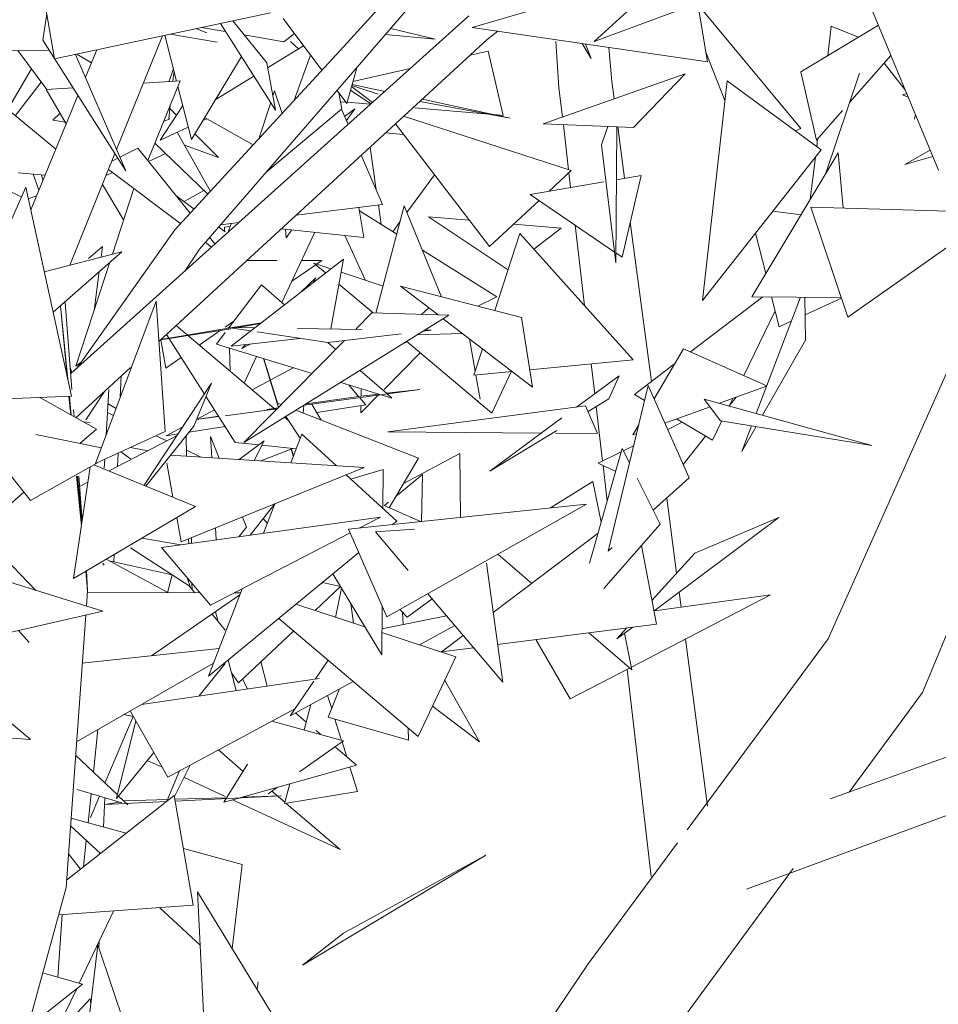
# Model space of a CAD drawing. Header units: metres. Extents: x -14.5 to 13.2, y -19 to 3.3.
# Tile 179 of 210: x 11.802 to 11.975, y 2.178 to 2.364. Entities that reach past the tile are written whole.
import ezdxf

# ---------------------------------------------------------------- set-up
doc = ezdxf.new("R2010")
doc.units = ezdxf.units.M
doc.layers.add('G-IMPT', color=7, linetype='Continuous', lineweight=5)
doc.layers.add('L-PLNT', color=7, linetype='Continuous', lineweight=5, true_color=0x005900)

# ---------------------------------------------------------------- blocks, each defined once
blk = doc.blocks.new('ÁRVORES ORNAMENTAIS - Pequeno e Médio Porte - Ipê-roxo-2870950-CORTE_CALÇADA')
at = {"layer": 'G-IMPT', "color": 253, "true_color": 0xaaaaaa}
for p, q in [((8.12281, 2.35843), (8.14632, 2.38429)), ((8.1262, 2.35547), (8.14859, 2.38148)), ((8.18842, 2.37417), (8.14705, 2.36202)), ((8.18499, 2.37296), (8.17011, 2.35937)), ((8.19149, 2.35554), (8.18842, 2.37417)), ((8.06822, 2.35612), (8.06661, 2.36524)), ((8.18728, 2.36572), (8.17011, 2.35937)), ((8.2091, 2.34295), (8.1897, 2.36637)), ((8.22222, 2.36616), (8.2351, 2.33509)), ((8.06673, 2.36458), (8.066, 2.35963)), ((8.06822, 2.35612), (8.10898, 2.36482)), ((8.14644, 2.36421), (8.07126, 2.2967)), ((8.10827, 2.35533), (8.10187, 2.3633)), ((8.11139, 2.36371), (8.11869, 2.35396)), ((8.09694, 2.36102), (8.09488, 2.36181)), ((8.09598, 2.36204), (8.10044, 2.36126)), ((8.10995, 2.34645), (8.09952, 2.3628)), ((8.14007, 2.35985), (8.13171, 2.36186)), ((8.19149, 2.35554), (8.14705, 2.36202)), ((8.14989, 2.35975), (8.15189, 2.36131)), ((8.20915, 2.35363), (8.22376, 2.36245)), ((8.21488, 2.36229), (8.2142, 2.35667)), ((8.21488, 2.36229), (8.22001, 2.36019)), ((8.066, 2.35963), (8.08167, 2.33497)), ((8.07993, 2.339), (8.0886, 2.36047)), ((8.14989, 2.35975), (8.08791, 2.30274)), ((8.09126, 2.35189), (8.08906, 2.36057)), ((8.09006, 2.36078), (8.09891, 2.35926)), ((8.10402, 2.36062), (8.11152, 2.3593)), ((8.11352, 2.36087), (8.11152, 2.3593)), ((8.11428, 2.35799), (8.11274, 2.35941)), ((8.13072, 2.36071), (8.14007, 2.35985)), ((8.16345, 2.35072), (8.16287, 2.35941)), ((8.04937, 2.35756), (8.06719, 2.35776)), ((8.06673, 2.3503), (8.06131, 2.3577)), ((8.07405, 2.35263), (8.07619, 2.35782)), ((8.09095, 2.32381), (8.12281, 2.35843)), ((8.11524, 2.35857), (8.10844, 2.35442)), ((8.15011, 2.35756), (8.14667, 2.35679)), ((8.15011, 2.35756), (8.15294, 2.34543)), ((8.16781, 2.35899), (8.16953, 2.35618)), ((8.16844, 2.3589), (8.16953, 2.35618)), ((8.17342, 2.35183), (8.17289, 2.35825)), ((8.07218, 2.35696), (8.08167, 2.33497)), ((8.07243, 2.35702), (8.07517, 2.35536)), ((8.09404, 2.34091), (8.10352, 2.35653)), ((8.11655, 2.35682), (8.11347, 2.34829)), ((8.19478, 2.34823), (8.19119, 2.35735)), ((8.21829, 2.34785), (8.22612, 2.35675)), ((8.06387, 2.35421), (8.05173, 2.3336)), ((8.08979, 2.3518), (8.09067, 2.35424)), ((8.09555, 2.32017), (8.1262, 2.35547)), ((8.10827, 2.35533), (8.10995, 2.34645)), ((8.12526, 2.35439), (8.12338, 2.3477)), ((8.13535, 2.35426), (8.12455, 2.35183)), ((8.22878, 2.35034), (8.22485, 2.35531)), ((8.09072, 2.35345), (8.09055, 2.35185)), ((8.10587, 2.35284), (8.09857, 2.34838)), ((8.16049, 2.34382), (8.18727, 2.35331)), ((8.18727, 2.35331), (8.17755, 2.34315)), ((8.1952, 2.35198), (8.19055, 2.3105)), ((8.1952, 2.35198), (8.21298, 2.33895)), ((8.21207, 2.34078), (8.20915, 2.35363)), ((8.22017, 2.35343), (8.21376, 2.33436)), ((8.06082, 2.34541), (8.06568, 2.35173)), ((8.07172, 2.35063), (8.0666, 2.3503)), ((8.07043, 2.34386), (8.0666, 2.3503)), ((8.09194, 2.35194), (8.08498, 2.35149)), ((8.09194, 2.35194), (8.08581, 2.33692)), ((8.09404, 2.34091), (8.09151, 2.35089)), ((8.12156, 2.35013), (8.12338, 2.3477)), ((8.12796, 2.34762), (8.12408, 2.35018)), ((8.12429, 2.35091), (8.12823, 2.34785)), ((8.12931, 2.34947), (8.12433, 2.35105)), ((8.13058, 2.34997), (8.12439, 2.35129)), ((8.16345, 2.35072), (8.16411, 2.3451)), ((8.17342, 2.35183), (8.17385, 2.34855)), ((8.06371, 2.32757), (8.07263, 2.3492)), ((8.10976, 2.35007), (8.10945, 2.3491)), ((8.10976, 2.35007), (8.11119, 2.3458)), ((8.12243, 2.34662), (8.1219, 2.34968)), ((8.15421, 2.34493), (8.13762, 2.34847)), ((8.22911, 2.34955), (8.22833, 2.34932)), ((8.22938, 2.34889), (8.22833, 2.34932)), ((8.08814, 2.34076), (8.09242, 2.34732)), ((8.09007, 2.34736), (8.08979, 2.3447)), ((8.09, 2.34671), (8.09122, 2.34548)), ((8.10904, 2.34787), (8.10679, 2.34102)), ((8.10809, 2.33462), (8.12238, 2.34662)), ((8.12219, 2.348), (8.12322, 2.34791)), ((8.12363, 2.34372), (8.12238, 2.34662)), ((8.12493, 2.34668), (8.12298, 2.34522)), ((8.12331, 2.34447), (8.12493, 2.34668)), ((8.12344, 2.3479), (8.12786, 2.34753)), ((8.13618, 2.34683), (8.15021, 2.34566)), ((8.13716, 2.34804), (8.15421, 2.34493)), ((8.06845, 2.33905), (8.06004, 2.34605)), ((8.06926, 2.34584), (8.0679, 2.34455)), ((8.07025, 2.34417), (8.0679, 2.34455)), ((8.08996, 2.34478), (8.08881, 2.34426)), ((8.09694, 2.34478), (8.09618, 2.34444)), ((8.10572, 2.33986), (8.09653, 2.34501)), ((8.16578, 2.335), (8.13413, 2.34526)), ((8.15116, 2.34558), (8.15294, 2.34543)), ((8.21207, 2.34078), (8.217, 2.34638)), ((8.23059, 2.34475), (8.23075, 2.34558)), ((8.09347, 2.3432), (8.08814, 2.34076)), ((8.13259, 2.34384), (8.15032, 2.32066)), ((8.16049, 2.34382), (8.17755, 2.34315)), ((8.16428, 2.34367), (8.16527, 2.33516)), ((8.17149, 2.33985), (8.17265, 2.34334)), ((8.17437, 2.34327), (8.17419, 2.3176)), ((8.17455, 2.34327), (8.17583, 2.33355)), ((8.20811, 2.34252), (8.2091, 2.34295)), ((8.09138, 2.34224), (8.09764, 2.33108)), ((8.09469, 2.34198), (8.09915, 2.33748)), ((8.13413, 2.34184), (8.13072, 2.34212)), ((8.21229, 2.34103), (8.21212, 2.33958)), ((8.08057, 2.33754), (8.08396, 2.33923)), ((8.09384, 2.32694), (8.08396, 2.33923)), ((8.08715, 2.34019), (8.09715, 2.33054)), ((8.09915, 2.33748), (8.09274, 2.33981)), ((8.12894, 2.33138), (8.1278, 2.33943)), ((8.17149, 2.33985), (8.17419, 2.3176)), ((8.21298, 2.33895), (8.19055, 2.3105)), ((8.07111, 2.31714), (8.07962, 2.33821)), ((8.07904, 2.33677), (8.08017, 2.33734)), ((8.08598, 2.33671), (8.0891, 2.33816)), ((8.13013, 2.32863), (8.12613, 2.3379)), ((8.21616, 2.33837), (8.1999, 2.3112)), ((8.21187, 2.33755), (8.21091, 2.32959)), ((8.21616, 2.33837), (8.21711, 2.32792)), ((8.23354, 2.33886), (8.22877, 2.33614)), ((8.23404, 2.33765), (8.22877, 2.33614)), ((8.07841, 2.33523), (8.09203, 2.32498)), ((8.05169, 2.33473), (8.06198, 2.33008)), ((8.06642, 2.33413), (8.06133, 2.3346)), ((8.06527, 2.33134), (8.06416, 2.33434)), ((8.06601, 2.33314), (8.06574, 2.3342)), ((8.07794, 2.33406), (8.07914, 2.33468)), ((8.13995, 2.33422), (8.13473, 2.32711)), ((8.16578, 2.335), (8.16157, 2.33109)), ((8.16534, 2.33459), (8.16566, 2.3318)), ((8.17898, 2.33409), (8.1743, 2.33328)), ((8.17898, 2.33409), (8.17538, 2.31865)), ((8.04479, 2.29134), (8.06277, 2.33187)), ((8.07141, 2.29239), (8.06277, 2.33187)), ((8.08124, 2.32571), (8.07727, 2.33239)), ((8.07916, 2.31924), (8.08321, 2.33162)), ((8.17192, 2.33287), (8.15803, 2.33048)), ((8.06325, 2.32966), (8.06469, 2.33015)), ((8.09458, 2.32775), (8.09114, 2.3303)), ((8.09267, 2.32917), (8.09643, 2.33124)), ((8.15803, 2.33048), (8.17394, 2.31963)), ((8.13013, 2.32863), (8.11382, 2.32658)), ((8.12663, 2.32239), (8.12565, 2.32806)), ((8.1289, 2.30811), (8.13422, 2.32835)), ((8.12987, 2.32483), (8.12935, 2.32853)), ((8.13422, 2.32835), (8.14123, 2.31129)), ((8.15969, 2.32935), (8.15032, 2.32066)), ((8.21799, 2.30735), (8.211, 2.3281)), ((8.211, 2.3281), (8.24601, 2.32708)), ((8.12577, 2.32739), (8.13281, 2.323)), ((8.15371, 2.31631), (8.13883, 2.3263)), ((8.14652, 2.32563), (8.13883, 2.3263)), ((8.20383, 2.32734), (8.20916, 2.32668)), ((8.21799, 2.30735), (8.24601, 2.32708)), ((8.10044, 2.32344), (8.09918, 2.32436)), ((8.10302, 2.32522), (8.09955, 2.32478)), ((8.10029, 2.32432), (8.10134, 2.32447)), ((8.10029, 2.32432), (8.10033, 2.32352)), ((8.10153, 2.32503), (8.10099, 2.32339)), ((8.13343, 2.32533), (8.13206, 2.32347)), ((8.16387, 2.32411), (8.15489, 2.3249)), ((8.15872, 2.32016), (8.16387, 2.32411)), ((8.16649, 2.32471), (8.16827, 2.30953)), ((8.17692, 2.32528), (8.1809, 2.29517)), ((8.09095, 2.32381), (8.07255, 2.29785)), ((8.09849, 2.32116), (8.09749, 2.32241)), ((8.12663, 2.32239), (8.11107, 2.32404)), ((8.11113, 2.3101), (8.11737, 2.32338)), ((8.11196, 2.32229), (8.11185, 2.32396)), ((8.11196, 2.32229), (8.11304, 2.32383)), ((8.12695, 2.31428), (8.12303, 2.32278)), ((8.15604, 2.32314), (8.15134, 2.30858)), ((8.15604, 2.32314), (8.17748, 2.29928)), ((8.20057, 2.32321), (8.2025, 2.31555)), ((8.07461, 2.31838), (8.07728, 2.32069)), ((8.07702, 2.31868), (8.07728, 2.32069)), ((8.09668, 2.32147), (8.09786, 2.32058)), ((8.06627, 2.31588), (8.08089, 2.31969)), ((8.06794, 2.30826), (8.08089, 2.31969)), ((8.09555, 2.32017), (8.09279, 2.31603)), ((8.13767, 2.31997), (8.15173, 2.3112)), ((8.1742, 2.31945), (8.17538, 2.31865)), ((8.07225, 2.29808), (8.07867, 2.31773)), ((8.10155, 2.30183), (8.12274, 2.3183)), ((8.11025, 2.31804), (8.10456, 2.31805)), ((8.11302, 2.31413), (8.11753, 2.31724)), ((8.11867, 2.31803), (8.11486, 2.31804)), ((8.12039, 2.31647), (8.11717, 2.31754)), ((8.11717, 2.31754), (8.11937, 2.31568)), ((8.1177, 2.31736), (8.11867, 2.31803)), ((8.12274, 2.3183), (8.12037, 2.30511)), ((8.07569, 2.30862), (8.07666, 2.31596)), ((8.13024, 2.31319), (8.1223, 2.31583)), ((8.10107, 2.30524), (8.10728, 2.31344)), ((8.11163, 2.30966), (8.10728, 2.31344)), ((8.11752, 2.31474), (8.1147, 2.31205)), ((8.11752, 2.31474), (8.11704, 2.31387)), ((8.12189, 2.31356), (8.12835, 2.30812)), ((8.13353, 2.31321), (8.14066, 2.30775)), ((8.13353, 2.31321), (8.15641, 2.30726)), ((8.14816, 2.30941), (8.15173, 2.3112)), ((8.18827, 2.30078), (8.20195, 2.31118)), ((8.21676, 2.31102), (8.1999, 2.3112)), ((8.2007, 2.28915), (8.20904, 2.31111)), ((8.2036, 2.31116), (8.20502, 2.30551)), ((8.21001, 2.30296), (8.20985, 2.3111)), ((8.21426, 2.24658), (8.24307, 2.31131)), ((8.07057, 2.29622), (8.06931, 2.30947)), ((8.0707, 2.29562), (8.06933, 2.30949)), ((8.07149, 2.2937), (8.07022, 2.31013)), ((8.07597, 2.27971), (8.08738, 2.31038)), ((8.08908, 2.28575), (8.08738, 2.31038)), ((8.20991, 2.30777), (8.21678, 2.31094)), ((8.14265, 2.30769), (8.10397, 2.28366)), ((8.12518, 2.30515), (8.12813, 2.30813)), ((8.14265, 2.30769), (8.12813, 2.30813)), ((8.13749, 2.30785), (8.13887, 2.30912)), ((8.20426, 2.30855), (8.19834, 2.29629)), ((8.09117, 2.30574), (8.11003, 2.2898)), ((8.10044, 2.30544), (8.10208, 2.30658)), ((8.10183, 2.30537), (8.10727, 2.30628)), ((8.1071, 2.30615), (8.10284, 2.30535)), ((8.1416, 2.30703), (8.15847, 2.29411)), ((8.15847, 2.29411), (8.15641, 2.30726)), ((8.20502, 2.30551), (8.20732, 2.30657)), ((8.08826, 2.30306), (8.10151, 2.3051)), ((8.08829, 2.30309), (8.10145, 2.3053)), ((8.09651, 2.29279), (8.08935, 2.30407)), ((8.09553, 2.30205), (8.0995, 2.30479)), ((8.09879, 2.30223), (8.10044, 2.30441)), ((8.10527, 2.30473), (8.10094, 2.30538)), ((8.10094, 2.30538), (8.10602, 2.30531)), ((8.11982, 2.30253), (8.10646, 2.30455)), ((8.11407, 2.3052), (8.12624, 2.30503)), ((8.11982, 2.30253), (8.13367, 2.30418)), ((8.13673, 2.30401), (8.14525, 2.30424)), ((8.13778, 2.30466), (8.13932, 2.30485)), ((8.1381, 2.30486), (8.13932, 2.30485)), ((8.08922, 2.2977), (8.08826, 2.30306)), ((8.09879, 2.30223), (8.11683, 2.29669)), ((8.10155, 2.30183), (8.11451, 2.30331)), ((8.10515, 2.30224), (8.10357, 2.30144)), ((8.10431, 2.30215), (8.10357, 2.30144)), ((8.10397, 2.28366), (8.12297, 2.30291)), ((8.12133, 2.30125), (8.11982, 2.30256)), ((8.13386, 2.30223), (8.13479, 2.30269)), ((8.13471, 2.30276), (8.1508, 2.2892)), ((8.14657, 2.30323), (8.14763, 2.29713)), ((8.2019, 2.28882), (8.21001, 2.30296)), ((8.10122, 2.30148), (8.1014, 2.29709)), ((8.10399, 2.2949), (8.10634, 2.29991)), ((8.13042, 2.2937), (8.13727, 2.3006)), ((8.149, 2.30136), (8.14738, 2.29636)), ((8.18697, 2.30136), (8.18142, 2.29193)), ((8.18697, 2.30136), (8.20268, 2.29436)), ((8.07325, 2.29884), (8.07225, 2.29808)), ((8.08922, 2.2977), (8.09212, 2.2997)), ((8.11048, 2.29026), (8.10766, 2.29951)), ((8.11037, 2.29089), (8.1077, 2.29949)), ((8.17748, 2.29928), (8.15796, 2.29739)), ((8.16955, 2.29851), (8.17021, 2.29288)), ((8.1777, 2.29274), (8.18529, 2.29852)), ((8.07117, 2.29782), (8.07148, 2.2969)), ((8.08256, 2.29783), (8.07226, 2.28834)), ((8.08063, 2.29222), (8.08078, 2.29619)), ((8.10564, 2.2937), (8.11328, 2.29778)), ((8.13093, 2.29291), (8.1259, 2.29728)), ((8.15462, 2.29706), (8.14738, 2.29636)), ((8.14776, 2.2964), (8.14855, 2.29185)), ((8.15442, 2.29704), (8.1508, 2.2892)), ((8.17482, 2.29627), (8.16679, 2.29036)), ((8.17482, 2.29627), (8.17286, 2.29191)), ((8.08512, 2.27559), (8.09786, 2.29484)), ((8.09786, 2.29484), (8.0945, 2.28674)), ((8.12226, 2.29502), (8.12965, 2.29275)), ((8.12562, 2.29238), (8.12378, 2.29456)), ((8.17274, 2.26312), (8.18031, 2.29444)), ((8.18031, 2.29444), (8.18801, 2.27702)), ((8.07766, 2.29332), (8.0741, 2.28797)), ((8.07796, 2.28507), (8.07849, 2.2937)), ((8.11534, 2.29073), (8.13717, 2.29365)), ((8.12603, 2.28929), (8.12932, 2.2926)), ((8.12604, 2.29244), (8.12947, 2.29281)), ((8.12609, 2.2937), (8.12608, 2.29244)), ((8.1299, 2.29268), (8.13192, 2.29206)), ((8.13087, 2.29297), (8.13717, 2.29365)), ((8.13192, 2.29206), (8.13103, 2.29283)), ((8.1777, 2.29274), (8.17963, 2.29162)), ((8.20266, 2.29431), (8.19377, 2.29108)), ((8.23207, 2.23645), (8.25577, 2.29365)), ((8.07141, 2.29239), (8.04479, 2.29134)), ((8.07612, 2.28619), (8.06543, 2.29216)), ((8.07127, 2.28889), (8.07094, 2.29237)), ((8.07138, 2.28884), (8.07102, 2.29238)), ((8.07832, 2.29094), (8.07984, 2.29011)), ((8.10229, 2.28369), (8.09681, 2.29231)), ((8.11103, 2.29082), (8.11027, 2.29111)), ((8.1153, 2.2907), (8.11516, 2.2892)), ((8.12604, 2.29244), (8.11573, 2.29097)), ((8.11855, 2.28788), (8.1168, 2.29092)), ((8.127, 2.29075), (8.11772, 2.28932)), ((8.127, 2.29075), (8.12583, 2.29213)), ((8.12605, 2.2906), (8.12603, 2.28929)), ((8.14799, 2.29157), (8.14872, 2.2909)), ((8.16894, 2.28953), (8.17286, 2.29191)), ((8.19089, 2.29187), (8.19397, 2.28778)), ((8.19089, 2.29187), (8.22251, 2.2831)), ((8.19626, 2.29198), (8.19558, 2.29057)), ((8.19562, 2.29056), (8.19694, 2.29223)), ((8.07189, 2.28855), (8.07179, 2.28983)), ((8.07822, 2.28931), (8.07934, 2.28878)), ((8.09504, 2.28803), (8.09839, 2.28983)), ((8.10044, 2.28873), (8.11027, 2.29005)), ((8.11043, 2.29021), (8.10831, 2.28991)), ((8.13692, 2.28068), (8.11377, 2.28975)), ((8.16848, 2.29058), (8.13111, 2.2857)), ((8.16848, 2.29058), (8.17076, 2.28534)), ((8.17049, 2.29047), (8.1717, 2.28017)), ((8.19198, 2.29043), (8.18346, 2.28732)), ((8.07384, 2.28758), (8.07494, 2.28742)), ((8.09917, 2.28861), (8.09503, 2.28802)), ((8.09503, 2.288), (8.0992, 2.28856)), ((8.11164, 2.28843), (8.11246, 2.28774)), ((8.11191, 2.28859), (8.11459, 2.28446)), ((8.164, 2.28831), (8.15037, 2.27828)), ((8.17851, 2.28698), (8.17741, 2.28512)), ((8.1867, 2.28748), (8.18398, 2.28615)), ((8.18562, 2.28811), (8.19246, 2.28412)), ((8.19421, 2.28774), (8.19246, 2.28412)), ((8.19397, 2.28778), (8.22251, 2.2831)), ((8.07705, 2.28263), (8.06469, 2.28517)), ((8.07612, 2.28619), (8.07298, 2.28347)), ((8.08908, 2.28575), (8.07597, 2.27971)), ((8.08545, 2.27545), (8.0945, 2.28674)), ((8.08926, 2.28494), (8.09244, 2.28664)), ((8.09155, 2.28529), (8.08926, 2.28494)), ((8.1004, 2.28666), (8.0936, 2.28561)), ((8.11488, 2.28523), (8.1128, 2.27981)), ((8.11488, 2.28523), (8.12144, 2.27926)), ((8.13111, 2.2857), (8.16009, 2.28543)), ((8.15037, 2.27828), (8.16303, 2.28595)), ((8.16281, 2.28541), (8.17076, 2.28534)), ((8.17812, 2.28538), (8.17741, 2.28512)), ((8.19797, 2.28196), (8.19981, 2.28683)), ((8.19797, 2.28196), (8.20068, 2.28668)), ((8.07852, 2.27829), (8.09134, 2.28499)), ((8.08736, 2.28495), (8.08941, 2.28398)), ((8.09315, 2.28108), (8.09305, 2.28493)), ((8.09788, 2.28077), (8.09767, 2.28479)), ((8.09929, 2.28068), (8.09767, 2.28479)), ((8.10229, 2.28369), (8.10679, 2.28322)), ((8.10778, 2.28395), (8.10304, 2.28044)), ((8.10778, 2.28395), (8.10589, 2.28026)), ((8.1869, 2.27953), (8.19114, 2.28489)), ((8.08012, 2.27912), (8.08021, 2.28167)), ((8.08072, 2.2819), (8.08256, 2.28055)), ((8.08584, 2.28211), (8.08256, 2.28273)), ((8.09312, 2.28221), (8.09586, 2.2809)), ((8.10715, 2.28018), (8.11318, 2.28255)), ((8.10745, 2.28315), (8.11383, 2.28248)), ((8.11328, 2.28106), (8.11281, 2.28259)), ((8.11287, 2.28258), (8.11331, 2.28114)), ((8.14471, 2.2816), (8.1341, 2.2759)), ((8.14471, 2.2816), (8.14487, 2.26953)), ((8.16924, 2.26085), (8.1754, 2.28252)), ((8.17522, 2.28188), (8.17086, 2.27976)), ((8.17677, 2.27981), (8.1754, 2.28252)), ((8.17755, 2.28302), (8.17562, 2.28208)), ((8.06367, 2.27272), (8.05762, 2.28026)), ((8.07661, 2.28001), (8.06367, 2.27272)), ((8.07565, 2.27947), (8.09484, 2.27161)), ((8.07758, 2.27883), (8.07768, 2.2805)), ((8.08941, 2.27979), (8.09057, 2.27335)), ((8.09012, 2.28127), (8.12666, 2.27892)), ((8.13692, 2.28068), (8.13141, 2.27134)), ((8.17417, 2.2782), (8.17086, 2.27976)), ((8.07492, 2.27905), (8.07181, 2.258)), ((8.12666, 2.27892), (8.0921, 2.26488)), ((8.13024, 2.27854), (8.12416, 2.27677)), ((8.13024, 2.27854), (8.13019, 2.27128)), ((8.1377, 2.27761), (8.13271, 2.27355)), ((8.13748, 2.26874), (8.1377, 2.27761)), ((8.1718, 2.27931), (8.17258, 2.27261)), ((8.07327, 2.26792), (8.07238, 2.27728)), ((8.07338, 2.26861), (8.07252, 2.27728)), ((8.07342, 2.26889), (8.07277, 2.27728)), ((8.07291, 2.27536), (8.07449, 2.27618)), ((8.1233, 2.27756), (8.13287, 2.26884)), ((8.16186, 2.27132), (8.16986, 2.27627)), ((8.17144, 2.26862), (8.16986, 2.27627)), ((8.18259, 2.26826), (8.17821, 2.27695)), ((8.18127, 2.27088), (8.18801, 2.27702)), ((8.06241, 2.27428), (8.05862, 2.27098)), ((8.10514, 2.26617), (8.10981, 2.27208)), ((8.10982, 2.27208), (8.10768, 2.26652)), ((8.16867, 2.27205), (8.12374, 2.26729)), ((8.13128, 2.27238), (8.1305, 2.27175)), ((8.13098, 2.25074), (8.16867, 2.27205)), ((8.1838, 2.27318), (8.18567, 2.259)), ((8.07181, 2.258), (8.09484, 2.27161)), ((8.13042, 2.27178), (8.13732, 2.26873)), ((8.08843, 2.26385), (8.12974, 2.26958)), ((8.09127, 2.26949), (8.0921, 2.26488)), ((8.10444, 2.26768), (8.10368, 2.26959)), ((8.10763, 2.26932), (8.1084, 2.26838)), ((8.12974, 2.26958), (8.12572, 2.2675)), ((8.13205, 2.26817), (8.13287, 2.26884)), ((8.18139, 2.25181), (8.20499, 2.26948)), ((8.20499, 2.26948), (8.18908, 2.26276)), ((8.12403, 2.26662), (8.09764, 2.25295)), ((8.0987, 2.26528), (8.09858, 2.26752)), ((8.10299, 2.26587), (8.10444, 2.26768)), ((8.13098, 2.25074), (8.12374, 2.26729)), ((8.12883, 2.26677), (8.13618, 2.26733)), ((8.12883, 2.26677), (8.135, 2.25948)), ((8.15104, 2.25154), (8.17085, 2.26653)), ((8.18259, 2.26826), (8.17192, 2.25611)), ((8.05529, 2.26549), (8.06468, 2.25574)), ((8.09208, 2.26436), (8.08468, 2.2656)), ((8.09355, 2.26456), (8.09353, 2.26546)), ((8.09406, 2.26568), (8.09408, 2.26463)), ((8.08256, 2.26379), (8.09383, 2.25648)), ((8.08843, 2.26385), (8.09764, 2.25295)), ((8.09729, 2.23954), (8.12566, 2.2629)), ((8.17274, 2.26312), (8.1735, 2.26381)), ((8.18185, 2.24939), (8.17902, 2.26419)), ((8.18099, 2.25386), (8.18908, 2.26276)), ((8.04658, 2.26139), (8.07731, 2.25179)), ((8.07794, 2.26162), (8.08958, 2.25533)), ((8.07855, 2.26129), (8.09041, 2.25865)), ((8.07941, 2.2611), (8.07947, 2.26252)), ((8.1519, 2.26257), (8.15831, 2.25704)), ((8.07444, 2.2557), (8.07409, 2.25934)), ((8.07444, 2.2557), (8.07415, 2.25938)), ((8.07444, 2.2557), (8.07427, 2.25945)), ((8.07734, 2.26085), (8.07755, 2.26049)), ((8.07755, 2.26049), (8.07735, 2.26085)), ((8.15283, 2.2384), (8.14977, 2.26085)), ((8.09042, 2.25869), (8.08957, 2.2553)), ((8.09326, 2.25813), (8.09383, 2.25648)), ((8.11812, 2.2567), (8.11898, 2.25721)), ((8.12222, 2.25646), (8.1188, 2.25725)), ((8.12998, 2.24357), (8.12077, 2.25887)), ((8.07423, 2.25276), (8.07444, 2.2557)), ((8.09566, 2.25529), (8.07441, 2.25533)), ((8.09361, 2.25662), (8.09469, 2.25529)), ((8.09416, 2.25707), (8.09417, 2.25592)), ((8.10366, 2.25606), (8.09729, 2.23954)), ((8.11741, 2.25191), (8.12223, 2.25645)), ((8.12127, 2.25065), (8.1224, 2.25616)), ((8.18615, 2.25538), (8.18652, 2.25258)), ((8.0865, 2.24339), (8.1032, 2.25488)), ((8.10335, 2.25528), (8.10214, 2.25528)), ((8.13952, 2.25413), (8.13481, 2.25067)), ((8.1387, 2.2551), (8.15283, 2.2384)), ((8.20339, 2.25489), (8.17712, 2.24125)), ((8.18149, 2.25189), (8.20339, 2.25489)), ((8.0417, 2.24363), (8.07731, 2.25179)), ((8.09861, 2.25172), (8.09909, 2.24988)), ((8.12681, 2.24883), (8.11377, 2.25311)), ((8.12469, 2.24953), (8.12414, 2.25327)), ((8.13005, 2.25287), (8.12998, 2.24357)), ((8.13339, 2.2521), (8.13481, 2.25067)), ((8.1339, 2.25159), (8.13401, 2.24928)), ((8.07038, 2.19964), (8.0741, 2.25106)), ((8.09796, 2.25127), (8.10044, 2.24822)), ((8.11053, 2.25044), (8.1369, 2.22815)), ((8.14221, 2.25096), (8.13002, 2.24847)), ((8.06142, 2.24815), (8.06342, 2.24588)), ((8.10293, 2.23827), (8.11333, 2.24807)), ((8.13715, 2.24544), (8.14379, 2.24908)), ((8.18185, 2.24939), (8.15186, 2.2455)), ((8.17437, 2.24656), (8.17737, 2.24881)), ((8.17437, 2.24656), (8.17628, 2.24867)), ((8.14398, 2.2432), (8.13001, 2.24778)), ((8.14125, 2.24413), (8.14535, 2.24723)), ((8.15907, 2.24644), (8.1656, 2.23526)), ((8.16909, 2.24774), (8.17724, 2.24071)), ((8.17724, 2.24071), (8.1758, 2.24763)), ((8.18732, 2.24654), (8.19148, 2.21502)), ((8.18763, 2.21054), (8.21426, 2.24658)), ((8.04404, 2.24416), (8.06368, 2.22758)), ((8.09931, 2.24478), (8.07345, 2.24198)), ((8.14731, 2.24491), (8.14125, 2.24413)), ((8.10099, 2.24258), (8.10249, 2.23682)), ((8.10834, 2.23768), (8.10719, 2.24229)), ((8.11747, 2.23902), (8.11986, 2.24255)), ((8.14398, 2.2432), (8.1369, 2.22815)), ((8.07237, 2.22716), (8.09824, 2.242)), ((8.09549, 2.2358), (8.10044, 2.24194)), ((8.1768, 2.24108), (8.1656, 2.23526)), ((8.1763, 2.24082), (8.18087, 2.2017)), ((8.08465, 2.2342), (8.11819, 2.23913)), ((8.10293, 2.23827), (8.10163, 2.24014)), ((8.1037, 2.239), (8.10463, 2.23714)), ((8.11273, 2.23205), (8.11719, 2.23861)), ((8.11273, 2.23205), (8.12459, 2.23856)), ((8.14843, 2.22714), (8.14188, 2.23874)), ((8.1199, 2.23181), (8.12199, 2.23713)), ((8.11977, 2.23591), (8.12054, 2.23344)), ((8.21827, 2.21765), (8.23207, 2.23645)), ((8.11368, 2.23346), (8.08958, 2.22048)), ((8.1166, 2.23418), (8.11532, 2.22938)), ((8.14843, 2.22714), (8.1396, 2.23389)), ((8.26309, 2.23375), (8.21467, 2.21636)), ((8.07773, 2.21936), (8.08307, 2.23195)), ((8.08132, 2.23229), (8.08307, 2.23195)), ((8.08256, 2.23287), (8.08958, 2.22048)), ((8.11572, 2.23087), (8.1137, 2.23259)), ((8.1199, 2.23181), (8.13506, 2.22748)), ((8.12116, 2.23145), (8.12242, 2.22741)), ((8.02027, 2.23058), (8.06368, 2.22758)), ((8.07637, 2.22946), (8.07555, 2.22144)), ((8.08356, 2.23111), (8.07991, 2.21641)), ((8.10923, 2.23106), (8.12277, 2.22731)), ((8.11849, 2.2285), (8.1176, 2.22926)), ((8.13495, 2.2298), (8.13506, 2.22748)), ((8.10381, 2.22153), (8.09918, 2.22565)), ((8.11445, 2.22146), (8.12277, 2.22731)), ((8.12524, 2.22272), (8.12118, 2.22619)), ((8.12251, 2.22713), (8.12339, 2.22431)), ((8.08008, 2.21711), (8.07219, 2.22463)), ((8.07991, 2.21641), (8.08694, 2.22515)), ((8.08572, 2.22364), (8.08853, 2.22234)), ((8.09084, 2.21684), (8.09382, 2.22276)), ((8.10018, 2.21572), (8.10467, 2.22291)), ((8.12524, 2.22272), (8.1032, 2.21657)), ((8.12399, 2.22237), (8.12542, 2.21779)), ((8.08944, 2.21594), (8.09182, 2.22169)), ((8.09265, 2.22044), (8.10044, 2.21683)), ((8.25895, 2.22146), (8.19886, 2.19929)), ((8.07247, 2.21814), (8.08092, 2.2156)), ((8.10854, 2.21731), (8.11031, 2.21855)), ((8.11261, 2.21919), (8.11161, 2.21547)), ((8.07048, 2.20101), (8.09081, 2.21702)), ((8.07512, 2.21734), (8.07455, 2.21184)), ((8.07497, 2.21287), (8.07667, 2.21688)), ((8.07747, 2.21105), (8.07768, 2.21657)), ((8.08202, 2.21527), (8.08031, 2.2169)), ((8.08957, 2.21624), (8.08142, 2.21598)), ((8.09438, 2.19631), (8.09081, 2.21702)), ((8.10044, 2.21659), (8.09093, 2.21629)), ((8.09099, 2.21594), (8.11101, 2.21693)), ((8.10308, 2.21653), (8.10018, 2.21572)), ((8.11101, 2.21693), (8.10364, 2.21669)), ((8.11168, 2.21573), (8.10926, 2.21781)), ((8.12542, 2.21779), (8.11161, 2.21547)), ((8.07772, 2.21528), (8.08933, 2.21586)), ((8.07772, 2.21528), (8.08033, 2.21578)), ((8.10183, 2.21619), (8.12211, 2.2068)), ((8.12211, 2.2068), (8.11193, 2.21552)), ((8.08176, 2.2099), (8.07133, 2.21271)), ((8.07122, 2.21128), (8.0769, 2.20606)), ((8.07421, 2.20853), (8.0737, 2.20355)), ((8.10366, 2.204), (8.09254, 2.20699)), ((8.16894, 2.18524), (8.18583, 2.20809)), ((8.07312, 2.20309), (8.07084, 2.206)), ((8.11504, 2.18498), (8.14965, 2.20575)), ((8.14965, 2.20575), (8.12276, 2.191)), ((8.10366, 2.204), (8.10177, 2.1881)), ((8.18594, 2.17363), (8.20767, 2.20322)), ((8.05697, 2.1507), (8.07038, 2.19964)), ((8.1121, 2.17119), (8.09521, 2.19881)), ((8.09521, 2.19881), (8.0976, 2.15148)), ((8.09438, 2.19631), (8.06896, 2.19446)), ((8.08801, 2.19584), (8.09572, 2.18875)), ((8.06963, 2.19451), (8.06881, 2.1827)), ((8.06965, 2.19451), (8.06954, 2.1927)), ((8.07935, 2.19514), (8.07289, 2.18156)), ((8.11504, 2.18498), (8.12276, 2.191)), ((8.07338, 2.16354), (8.07636, 2.18881)), ((8.07636, 2.18881), (8.09048, 2.14708)), ((8.07657, 2.18816), (8.07662, 2.18941)), ((8.14842, 2.15459), (8.16894, 2.18524)), ((8.06596, 2.1835), (8.07349, 2.18139)), ((8.06314, 2.17323), (8.07349, 2.18139)), ((8.10664, 2.18185), (8.10649, 2.18037)), ((8.07239, 2.18052), (8.07011, 2.17573)), ((8.07493, 2.17864), (8.06664, 2.16971)), ((8.07493, 2.17864), (8.07504, 2.17766))]:
    blk.add_line(p, q, dxfattribs=at)

msp = doc.modelspace()

# ---------------------------------------------------------------- block references
at = {"layer": 'L-PLNT', "color": 253, "true_color": 0xaaaaaa}
msp.add_blockref('ÁRVORES ORNAMENTAIS - Pequeno e Médio Porte - Ipê-roxo-2870950-CORTE_CALÇADA', (3.74032, 0), dxfattribs=at)

doc.saveas('drawing.dxf')
